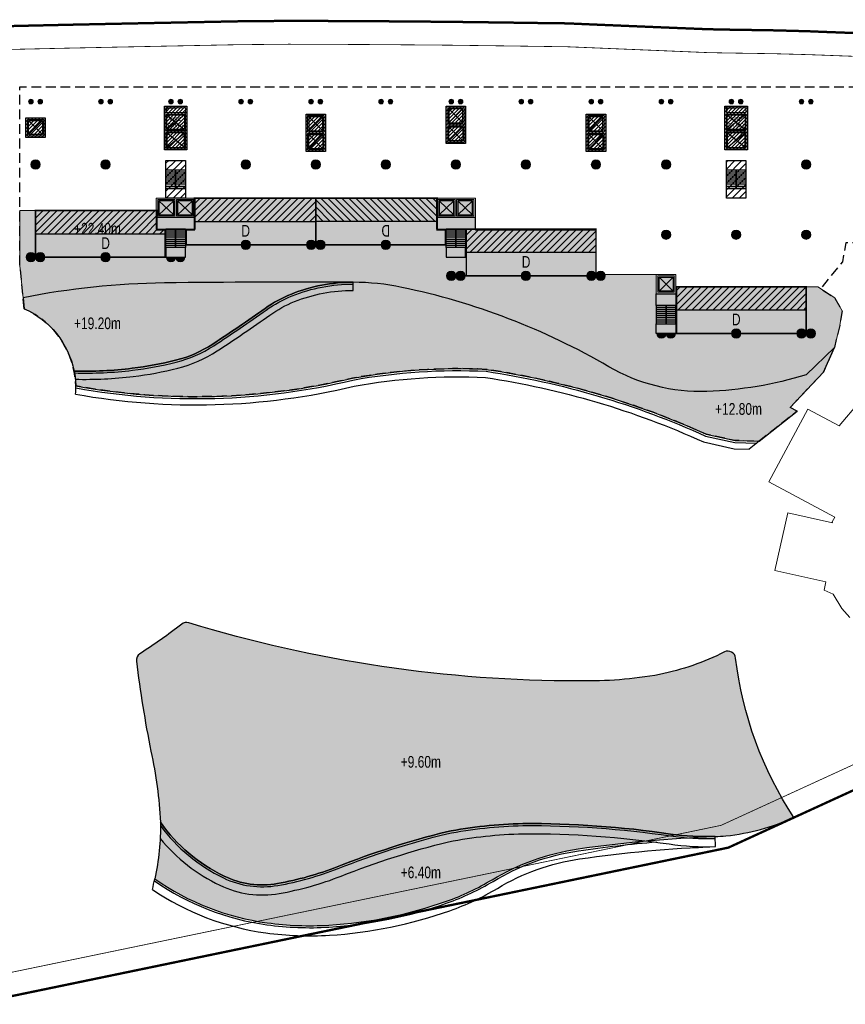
# Model space of a CAD drawing. Header units: millimetres. Extents: x -1402 to -179, y -280 to 6164.
# Tile 90 of 212: x -521 to -415, y 2138 to 2264. Entities that reach past the tile are written whole.
import ezdxf
from ezdxf.xclip import XClip

# ---------------------------------------------------------------- set-up
doc = ezdxf.new("R2010")
doc.units = ezdxf.units.MM
doc.header["$XCLIPFRAME"] = 0
for name, pattern in [('AJN-Limite', [1.25, 0.5, -0.25, 0, -0.25, 0, -0.25]), ('AJN-Projection', [0.375, 0.25, -0.125]), ('DASH', [0.35, 0.25, -0.1])]:
    doc.linetypes.add(name, pattern=pattern)
doc.layers.get('0').update_dxf_attribs({"linetype": 'CONTINUOUS'})
for name, color, linetype, lineweight in [('AJN-2-POT 120', 2, 'CONTINUOUS', 20), ('AJN-2-POT 60', 2, 'CONTINUOUS', 20), ('AJN-2-SBT-C', 2, 'CONTINUOUS', 20), ('AJN-5-ASC-C', 230, 'CONTINUOUS', 30), ('AJN-7-500-A', 10, 'CONTINUOUS', 18), ('AJN-8-252-H', 252, 'CONTINUOUS', 20), ('GEO-1-LIM-V', 10, 'AJN-Limite', 25)]:
    doc.layers.add(name, color=color, linetype=linetype, lineweight=lineweight)
for name, color, linetype, true_color in [('AJN-2-SBT-H', 7, 'CONTINUOUS', 0x6e6e6e), ('AJN-9-SRF-MARINHORIZON-CIRCULATION 50 %', 7, 'CONTINUOUS', 0xff80ff), ('AJN-9-SRF-MARINHORIZON-CIRUCLATION 100 %', 7, 'CONTINUOUS', 0xd100d1), ('AJN-9-SRF-MARINHORIZON-HOUSING DUPLEX', 7, 'CONTINUOUS', 0x96cd7e)]:
    doc.layers.add(name, color=color, linetype=linetype, true_color=true_color)
for name, color, linetype in [('AJN-2-SBT-P', 251, 'AJN-Projection'), ('AJN-2-SBT-V', 51, 'CONTINUOUS'), ('AJN-8-251-H', 251, 'CONTINUOUS'), ('AJN-8-254-H', 254, 'CONTINUOUS')]:
    doc.layers.add(name, color=color, linetype=linetype)
doc.layers.add('AJN-6-Etang', color=7, linetype='CONTINUOUS', lineweight=15, true_color=0x46a499)
doc.styles.get("Standard").update_dxf_attribs({"font": 'rs.shx', "bigfont": 'hztxt.shx'})

# ---------------------------------------------------------------- blocks, each defined once
blk = doc.blocks.new('0.60diam')
at = {"layer": 'AJN-2-SBT-H'}
h = blk.add_hatch(color=256, dxfattribs=at)
h.dxf.hatch_style = 1
edge = h.paths.add_edge_path()
edge.add_arc((0, 0), 0.3, 0, 360)
at = {"layer": 'AJN-2-POT 60', "linetype": 'Continuous'}
blk.add_circle((0, 0), 0.3, dxfattribs=at)
blk = doc.blocks.new('POT 2X0.6')
at = {"layer": 'AJN-2-POT 60'}
for p in [(-0.6, 0), (-0.6, 0), (0.6, 0), (0.6, 0)]:
    blk.add_blockref('0.60diam', p, dxfattribs=at)
blk = doc.blocks.new('1.20diam')
at = {"layer": 'AJN-2-SBT-H'}
h = blk.add_hatch(color=256, dxfattribs=at)
h.dxf.hatch_style = 1
edge = h.paths.add_edge_path()
edge.add_arc((0, 0), 0.6, 0, 360)
at = {"layer": 'AJN-2-POT 120', "linetype": 'Continuous'}
blk.add_circle((0, 0), 0.6, dxfattribs=at)
blk = doc.blocks.new('POT 2X1.2')
at = {"layer": 'AJN-2-POT 120', "linetype": 'Continuous', "rotation": 321.8181818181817}
for p in [(-0.6, 0), (0.6, 0)]:
    blk.add_blockref('1.20diam', p, dxfattribs=at)
blk = doc.blocks.new('A$C46E24FA1')
at = {"layer": 'AJN-2-SBT-V', "linetype": 'Continuous'}
for p, q in [((0, 2.34), (1.25, 2.34)), ((0, 0), (0, 2.34)), ((0, 2.08), (1.25, 2.08)), ((0, 1.82), (1.25, 1.82)), ((0, 1.56), (1.25, 1.56)), ((0, 1.3), (1.25, 1.3)), ((1.25, 2.34), (1.25, 0)), ((0, 1.04), (1.25, 1.04)), ((0, 0.78), (1.25, 0.78)), ((0, 0.52), (1.25, 0.52)), ((0, 0.26), (1.25, 0.26)), ((0, 0), (1.25, 0))]:
    blk.add_line(p, q, dxfattribs=at)
blk = doc.blocks.new('A$C614F37DA')
at = {"layer": 'AJN-2-SBT-H'}
h = blk.add_hatch(color=256, dxfattribs=at)
h.dxf.hatch_style = 1
h.paths.add_polyline_path([(-2.5, 0), (-2.5, -2.5), (2.5, -2.5), (2.5, 0)])
h.paths.add_polyline_path([(2.3, -0.2), (2.3, -2.3), (0.1, -2.3), (0.1, -0.2)], flags=16)
h.paths.add_polyline_path([(2.15, -0.35), (2.15, -2.15), (0.25, -2.15), (0.25, -0.35)], flags=0)
h.paths.add_polyline_path([(-0.1, -0.2), (-0.1, -2.3), (-2.3, -2.3), (-2.3, -0.2)], flags=16)
h.paths.add_polyline_path([(-0.25, -0.35), (-0.25, -2.15), (-2.15, -2.15), (-2.15, -0.35)], flags=0)
at = {"layer": 'AJN-2-SBT-C', "flags": 128}
for points in [[(2.5, -2.5), (2.5, 0), (-2.5, 0), (-2.5, -2.5)], [(-0.1, -2.3), (-2.3, -2.3), (-2.3, -0.2), (-0.1, -0.2)], [(2.3, -2.3), (0.1, -2.3), (0.1, -0.2), (2.3, -0.2)]]:
    blk.add_lwpolyline(points, close=True, dxfattribs=at)
at = {"layer": 'AJN-2-SBT-V', "flags": 128}
for points in [[(2.5, -2.5), (-2.5, -2.5), (-2.5, -4), (2.5, -4)], [(-1.25, -6.34), (-1.25, -7.59), (1.25, -7.59), (1.25, -6.34)]]:
    blk.add_lwpolyline(points, close=True, dxfattribs=at)
at = {"layer": 'AJN-5-ASC-C'}
for p, q in [((-0.25, -2.15), (-2.15, -0.35)), ((-2.15, -2.15), (-0.25, -0.35)), ((2.15, -2.15), (0.25, -0.35)), ((0.25, -2.15), (2.15, -0.35))]:
    blk.add_line(p, q, dxfattribs=at)
for points in [[(-0.25, -2.15), (-0.25, -0.35), (-2.15, -0.35), (-2.15, -2.15)], [(2.15, -2.15), (2.15, -0.35), (0.25, -0.35), (0.25, -2.15)]]:
    blk.add_lwpolyline(points, close=True, dxfattribs=at)
at = {"linetype": 'Continuous', "rotation": 179.9999999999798}
for p in [(0, -4), (1.25, -4)]:
    blk.add_blockref('A$C46E24FA1', p, dxfattribs=at)
blk = doc.blocks.new('A$C442B5A1A')
at = {"layer": 'AJN-2-SBT-H'}
h = blk.add_hatch(color=256, dxfattribs=at)
h.dxf.hatch_style = 1
h.paths.add_polyline_path([(-1.25, 0), (-1.25, -2.5), (1.25, -2.5), (1.25, 0)])
h.paths.add_polyline_path([(1.05, -0.2), (1.05, -2.3), (-1.05, -2.3), (-1.05, -0.2)], flags=16)
h.paths.add_polyline_path([(0.9, -0.35), (0.9, -2.15), (-0.9, -2.15), (-0.9, -0.35)], flags=0)
at = {"layer": 'AJN-2-SBT-C', "flags": 128}
for points in [[(-1.25, -2.5), (-1.25, 0), (1.25, 0), (1.25, -2.5)], [(1.05, -2.3), (1.05, -0.2), (-1.05, -0.2), (-1.05, -2.3)]]:
    blk.add_lwpolyline(points, close=True, dxfattribs=at)
at = {"layer": 'AJN-2-SBT-V', "flags": 128}
for points in [[(-1.25, -2.5), (1.25, -2.5), (1.25, -4), (-1.25, -4)], [(1.25, -6.34), (1.25, -7.59), (-1.25, -7.59), (-1.25, -6.34)]]:
    blk.add_lwpolyline(points, close=True, dxfattribs=at)
at = {"layer": 'AJN-5-ASC-C'}
for p, q in [((-0.9, -2.15), (0.9, -0.35)), ((0.9, -2.15), (-0.9, -0.35))]:
    blk.add_line(p, q, dxfattribs=at)
blk.add_lwpolyline([(-0.9, -2.15), (-0.9, -0.35), (0.9, -0.35), (0.9, -2.15)], close=True, dxfattribs=at)
at = {"linetype": 'Continuous', "xscale": -1, "rotation": 180}
for p in [(-1.25, -4), (0, -4)]:
    blk.add_blockref('A$C46E24FA1', p, dxfattribs=at)
blk = doc.blocks.new('A$C64DA66A7')
at = {"layer": 'AJN-9-SRF-MARINHORIZON-HOUSING DUPLEX'}
h = blk.add_hatch(dxfattribs=at)
h.set_pattern_fill('ANSI31', color=256, scale=0.2)
h.set_pattern_definition([(45, (19.2277, -2233.0639), (-0.4490128, 0.4490128), [])])
h.paths.add_polyline_path([(16.65, 3), (16.65, 3.49), (15.6, 3.49), (15.6, 6), (0, 6), (0, 3)])
at = {"layer": 'AJN-2-SBT-C', "const_width": 0.2, "flags": 128}
blk.add_lwpolyline([(0, 6), (15.6, 6), (15.6, 3.49), (16.65, 3.49), (16.65, 0), (0, 0)], close=True, dxfattribs=at)
at = {"layer": 'AJN-9-SRF-MARINHORIZON-HOUSING DUPLEX'}
blk.add_line((0, 3), (16.65, 3), dxfattribs=at)
at = {"layer": 'AJN-7-500-A', "insert": (9, 1.8), "char_height": 1.5, "attachment_point": 5, "rotation": 360}
blk.add_mtext_dynamic_manual_height_columns('{\\fSwis721 LtCn BT|b0|i0|c0|p34;D}', width=58.7581, gutter_width=35.69, heights=[0], dxfattribs=at)
blk = doc.blocks.new('A$C031E58AA')
at = {"layer": 'AJN-2-SBT-H'}
h = blk.add_hatch(color=256, dxfattribs=at)
h.dxf.hatch_style = 1
h.paths.add_polyline_path([(-0.6, 0, 1), (0.6, 0)])
at = {"layer": 'AJN-2-POT 120', "linetype": 'Continuous'}
blk.add_line((0.6, 0), (-0.6, 0), dxfattribs=at)
blk.add_arc((0, 0), 0.6, 180, 360, dxfattribs=at)
blk = doc.blocks.new('A$C4C7835BE')
for p in [(-0.6, 0), (0.6, 0)]:
    blk.add_blockref('A$C031E58AA', p)
blk = doc.blocks.new('A$C735C561C')
at = {"layer": 'AJN-9-SRF-MARINHORIZON-HOUSING DUPLEX'}
h = blk.add_hatch(dxfattribs=at)
h.set_pattern_fill('ANSI31', color=256, scale=0.2)
h.set_pattern_definition([(45, (-16.7723, -2234.6539), (-0.4490128, 0.4490128), [])])
h.paths.add_polyline_path([(-15.6, 6), (-15.6, 3), (0, 3), (0, 6)])
at = {"layer": 'AJN-2-SBT-C', "const_width": 0.2, "flags": 128}
blk.add_lwpolyline([(0, 6), (-15.6, 6), (-15.6, 1.9), (-16.65, 1.9), (-16.65, 0), (0, 0)], close=True, dxfattribs=at)
at = {"layer": 'AJN-9-SRF-MARINHORIZON-HOUSING DUPLEX'}
blk.add_line((-15.6, 3), (0, 3), dxfattribs=at)
at = {"layer": 'AJN-7-500-A', "insert": (-9, 1.8), "char_height": 1.5, "attachment_point": 5, "rotation": 360}
blk.add_mtext_dynamic_manual_height_columns('{\\fSwis721 LtCn BT|b0|i0|c0|p34;D}', width=58.7581, gutter_width=35.69, heights=[0], dxfattribs=at)
blk = doc.blocks.new('A$C2E201301')
at = {"layer": 'AJN-9-SRF-MARINHORIZON-HOUSING DUPLEX'}
h = blk.add_hatch(dxfattribs=at)
h.set_pattern_fill('ANSI31', color=256, scale=0.2)
h.set_pattern_definition([(45, (-52.7723, -2230.5539), (-0.4490128, 0.4490128), [])])
h.paths.add_polyline_path([(0, 3), (0, 6), (-16.65, 6), (-16.65, 3)])
at = {"layer": 'AJN-2-SBT-C', "const_width": 0.2, "flags": 128}
blk.add_lwpolyline([(0, 6), (-16.65, 6), (-16.65, 0), (0, 0)], close=True, dxfattribs=at)
at = {"layer": 'AJN-9-SRF-MARINHORIZON-HOUSING DUPLEX'}
blk.add_line((0, 3), (-16.65, 3), dxfattribs=at)
at = {"layer": 'AJN-7-500-A', "insert": (-8.98, 1.8), "char_height": 1.5, "attachment_point": 5, "rotation": 360}
blk.add_mtext_dynamic_manual_height_columns('{\\fSwis721 LtCn BT|b0|i0|c0|p34;D}', width=58.7581, gutter_width=35.69, heights=[0], dxfattribs=at)
blk = doc.blocks.new('A$C0264420A')
at = {"layer": 'AJN-9-SRF-MARINHORIZON-CIRCULATION 50 %'}
h = blk.add_hatch(dxfattribs=at)
h.set_pattern_fill('ANSI31', color=256, scale=0.2)
h.set_pattern_definition([(45, (501.2277, -440.6539), (-0.4490128, 0.4490128), [])])
h.paths.add_polyline_path([(-1.25, 4.84), (1.25, 4.84), (1.25, 0), (-1.25, 0)])
at = {"layer": 'AJN-2-SBT-V', "flags": 128}
for points in [[(-1.25, 3.59), (-1.25, 4.84), (1.25, 4.84), (1.25, 3.59), (-1.25, 3.59)], [(-1.25, 0), (-1.25, 1.25), (1.25, 1.25), (1.25, 0), (-1.25, 0)]]:
    blk.add_lwpolyline(points, dxfattribs=at)
at = {"layer": 'AJN-9-SRF-MARINHORIZON-CIRCULATION 50 %'}
blk.add_lwpolyline([(-1.25, 4.84), (1.25, 4.84), (1.25, 0), (-1.25, 0)], close=True, dxfattribs=at)
at = {"linetype": 'Continuous', "rotation": 180}
for p in [(0, 3.59), (1.25, 3.59)]:
    blk.add_blockref('A$C46E24FA1', p, dxfattribs=at)
blk = doc.blocks.new('A$C63A44B90')
at = {"layer": 'AJN-2-SBT-H'}
h = blk.add_hatch(color=256, dxfattribs=at)
h.dxf.hatch_style = 1
h.paths.add_polyline_path([(-1.45, 0), (1.45, 0), (1.45, 5.6), (-1.45, 5.6)])
h.paths.add_polyline_path([(-1.25, 4.8), (1.25, 4.8), (1.25, 5.4), (-1.25, 5.4)], flags=16)
h.paths.add_polyline_path([(1.25, 4.6), (1.25, 2.5), (-1.25, 2.5), (-1.25, 4.6)], flags=16)
h.paths.add_polyline_path([(1.15, 4.5), (1.15, 2.6), (-1.15, 2.6), (-1.15, 4.5)], flags=0)
h.paths.add_polyline_path([(1.25, 2.3), (1.25, 0.2), (-1.25, 0.2), (-1.25, 2.3)], flags=16)
h.paths.add_polyline_path([(1.15, 2.2), (1.15, 0.3), (-1.15, 0.3), (-1.15, 2.2)], flags=0)
h.paths.add_polyline_path([(-0.93, 2.6), (0.92, 2.6), (0.92, 4.5), (-0.93, 4.5)], flags=8)
at = {"layer": 'AJN-9-SRF-MARINHORIZON-CIRUCLATION 100 %'}
h = blk.add_hatch(dxfattribs=at)
h.set_pattern_fill('ANSI31', color=256, scale=0.1, angle=342.8337)
h.set_pattern_definition([(45, (4295.468, -2573.9734), (-0.224506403, 0.224506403), [])])
h.paths.add_polyline_path([(1.45, 0), (1.45, 5.6), (-1.45, 5.6), (-1.45, 0)])
at = {"layer": 'AJN-2-SBT-C', "flags": 128}
for points in [[(-1.45, 0), (1.45, 0), (1.45, 5.6), (-1.45, 5.6)], [(-1.25, 5.4), (1.25, 5.4), (1.25, 4.8), (-1.25, 4.8)], [(1.25, 2.5), (-1.25, 2.5), (-1.25, 4.6), (1.25, 4.6)], [(-1.25, 0.2), (-1.25, 2.3), (1.25, 2.3), (1.25, 0.2)]]:
    blk.add_lwpolyline(points, close=True, dxfattribs=at)
at = {"layer": 'AJN-5-ASC-C'}
for p, q in [((1.15, 4.5), (-1.15, 2.6)), ((-1.15, 4.5), (1.15, 2.6)), ((1.15, 0.3), (-1.15, 2.2)), ((-1.15, 0.3), (1.15, 2.2))]:
    blk.add_line(p, q, dxfattribs=at)
at = {"layer": 'AJN-5-ASC-C', "flags": 128}
for points in [[(1.15, 4.5), (1.15, 2.6), (-1.15, 2.6), (-1.15, 4.5)], [(1.15, 0.3), (1.15, 2.2), (-1.15, 2.2), (-1.15, 0.3)]]:
    blk.add_lwpolyline(points, close=True, dxfattribs=at)
at = {"layer": 'AJN-8-251-H', "flags": 128}
blk.add_lwpolyline([(1.25, 5.4), (-1.15, 5.3), (-1.25, 4.8)], dxfattribs=at)
at = {"layer": 'AJN-9-SRF-MARINHORIZON-CIRUCLATION 100 %'}
blk.add_lwpolyline([(-1.45, 5.6), (1.45, 5.6), (1.45, 0), (-1.45, 0)], close=True, dxfattribs=at)
at = {"layer": 'AJN-7-500-A', "insert": (0, 3.55), "char_height": 0.5, "attachment_point": 5}
blk.add_mtext_dynamic_manual_height_columns('{\\fSwis721 LtCn BT|b0|i0|c0|p34;FIRE\\PFITING}', width=11.105, gutter_width=35.69, heights=[0], dxfattribs=at)
blk = doc.blocks.new('A$C122A62CA')
at = {"layer": 'AJN-2-SBT-H'}
h = blk.add_hatch(color=256, dxfattribs=at)
h.dxf.hatch_style = 1
h.paths.add_polyline_path([(-1.25, -4.8), (1.25, -4.8), (1.25, 0), (-1.25, 0)])
h.paths.add_polyline_path([(1.05, -4.6), (1.05, -2.5), (-1.05, -2.5), (-1.05, -4.6)], flags=16)
h.paths.add_polyline_path([(1.05, -2.3), (-1.05, -2.3), (-1.05, -0.2), (1.05, -0.2)], flags=16)
at = {"layer": 'AJN-9-SRF-MARINHORIZON-CIRUCLATION 100 %'}
h = blk.add_hatch(dxfattribs=at)
h.set_pattern_fill('ANSI31', color=256, scale=0.1, angle=342.8337)
h.set_pattern_definition([(45, (4295.668, -2579.5734), (-0.224506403, 0.224506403), [])])
h.paths.add_polyline_path([(1.25, -4.8), (1.25, 0), (-1.25, 0), (-1.25, -4.8)])
at = {"layer": 'AJN-2-SBT-C', "flags": 128}
for points in [[(-1.25, 0), (1.25, 0), (1.25, -4.8), (-1.25, -4.8)], [(-1.05, -0.2), (-1.05, -2.3), (1.05, -2.3), (1.05, -0.2)], [(1.05, -4.6), (1.05, -2.5), (-1.05, -2.5), (-1.05, -4.6)]]:
    blk.add_lwpolyline(points, close=True, dxfattribs=at)
at = {"layer": 'AJN-5-ASC-C'}
for p, q in [((-0.9, -0.35), (0.9, -2.15)), ((-0.9, -2.15), (0.9, -0.35)), ((-0.9, -4.45), (0.9, -2.65)), ((-0.9, -2.65), (0.9, -4.45))]:
    blk.add_line(p, q, dxfattribs=at)
for points in [[(-0.9, -0.35), (-0.9, -2.15), (0.9, -2.15), (0.9, -0.35)], [(-0.9, -4.45), (-0.9, -2.65), (0.9, -2.65), (0.9, -4.45)]]:
    blk.add_lwpolyline(points, close=True, dxfattribs=at)
at = {"layer": 'AJN-9-SRF-MARINHORIZON-CIRUCLATION 100 %'}
blk.add_lwpolyline([(-1.25, 0), (1.25, 0), (1.25, -4.8), (-1.25, -4.8)], close=True, dxfattribs=at)
blk = doc.blocks.new('A$C2D0056E9')
at = {"layer": 'AJN-2-SBT-H'}
h = blk.add_hatch(color=256, dxfattribs=at)
h.dxf.hatch_style = 1
h.paths.add_polyline_path([(0, 0), (0, -2.5), (2.5, -2.5), (2.5, 0)])
h.paths.add_polyline_path([(2.3, -2.3), (2.3, -0.2), (0.2, -0.2), (0.2, -2.3)], flags=16)
at = {"layer": 'AJN-9-SRF-MARINHORIZON-CIRUCLATION 100 %'}
h = blk.add_hatch(dxfattribs=at)
h.set_pattern_fill('ANSI31', color=256, scale=0.1, angle=342.8337)
h.set_pattern_definition([(45, (4296.918, -2579.5734), (-0.224506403, 0.224506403), [])])
h.paths.add_polyline_path([(2.5, -2.5), (2.5, 0), (0, 0), (0, -2.5)])
at = {"layer": 'AJN-2-SBT-C', "flags": 128}
for points in [[(0, 0), (0, -2.5), (2.5, -2.5), (2.5, 0)], [(0.2, -2.3), (0.2, -0.2), (2.3, -0.2), (2.3, -2.3)]]:
    blk.add_lwpolyline(points, close=True, dxfattribs=at)
at = {"layer": 'AJN-5-ASC-C'}
for p, q in [((0.35, -0.35), (2.15, -2.15)), ((0.35, -2.15), (2.15, -0.35))]:
    blk.add_line(p, q, dxfattribs=at)
blk.add_lwpolyline([(0.35, -0.35), (2.15, -0.35), (2.15, -2.15), (0.35, -2.15)], close=True, dxfattribs=at)
at = {"layer": 'AJN-9-SRF-MARINHORIZON-CIRUCLATION 100 %'}
blk.add_lwpolyline([(0, 0), (2.5, 0), (2.5, -2.5), (0, -2.5)], close=True, dxfattribs=at)
blk = doc.blocks.new('A$C286A4316')
at = {"layer": 'AJN-6-Etang', "transparency": 33554687}
h = blk.add_hatch(color=256, dxfattribs=at)
h.dxf.hatch_style = 1
h.set_gradient(color1=(188, 236, 246), rotation=200, centered=1, tint=0.8, name='INVCURVED')
h.paths.add_polyline_path([(-27.6, 17.56, -0.074811), (-77.74, 25.03, 0.245645), (-78.65, 24.86, -0.025117), (-84.03, 21.05, 0.290237), (-84.48, 20.09, 0.017672), (-82.61, 8.52, -0.044173), (-81.39, -0.6, 0.127781), (-73.18, -7.53, 0.155868), (-66.35, -8.47, 0.051082), (-58.66, -6.31, -0.033208), (-44.65, -1.83, -0.041772), (-34.82, -0.77, -0.037838), (-15.84, -2.11, 0.04487), (-10.11, -2.43, 0.010777), (-8.73, -2.35, 0.076641), (0, 0, -0.116912), (-7.49, 20.5, 0.520201), (-8.93, 21.28, -0.065218), (-17.25, 18.38, -0.049207)])
h = blk.add_hatch(color=256, dxfattribs=at)
h.dxf.hatch_style = 1
h.set_gradient(color1=(98, 211, 234), color2=(237, 250, 252), rotation=220, centered=1, tint=0.8, name='INVCURVED')
h.paths.add_polyline_path([(-44.62, -10.74, 0.050496), (-38.78, -7.98, -0.099555), (-27.72, -4.02, -0.027551), (-10.11, -2.43, -0.04487), (-15.84, -2.11, 0.037838), (-34.82, -0.77, 0.041772), (-44.65, -1.83, 0.033208), (-58.66, -6.31, -0.051082), (-66.35, -8.47, -0.155868), (-73.18, -7.53, -0.127781), (-81.39, -0.6, -0.057308), (-82.1, -7.88, 0.11913), (-67.67, -13.52, 0.049447), (-59.75, -13.82, 0.069735)])
at = {"layer": 'AJN-2-SBT-V', "flags": 128}
for points in [[(-7.49, 20.5, 0.520201), (-8.93, 21.28, -0.065218), (-17.25, 18.38, -0.049207), (-27.6, 17.56, -0.074811), (-77.74, 25.03, 0.245645), (-78.65, 24.86, -0.025117), (-84.03, 21.05, 0.290237), (-84.48, 20.09, 0.017672), (-82.61, 8.52, -0.044173), (-81.39, -0.6, 0.127781), (-73.18, -7.53, 0.155868), (-66.35, -8.47, 0.051082), (-58.66, -6.31, -0.033208), (-44.65, -1.83, -0.041772), (-34.82, -0.77, -0.037838), (-15.84, -2.11, 0.04487), (-10.11, -2.43, 0.010777), (-8.73, -2.35, 0.076641), (0, 0, -0.116912)], [(-27.72, -4.02, -0.027551), (-10.11, -2.43, -0.04487), (-15.84, -2.11, 0.037838), (-34.82, -0.77, 0.041772), (-44.65, -1.83, 0.033208), (-58.66, -6.31, -0.051082), (-66.35, -8.47, -0.155868), (-73.18, -7.53, -0.127781), (-81.39, -0.6, -0.057308), (-82.1, -7.88, 0.11913), (-67.67, -13.52, 0.049447), (-59.75, -13.82, 0.069735), (-44.62, -10.74, 0.050496), (-38.78, -7.98, -0.099555)]]:
    blk.add_lwpolyline(points, format="xyb", close=True, dxfattribs=at)
at = {"layer": 'AJN-8-251-H', "linetype": 'Continuous'}
blk.add_line((-10.06, -3.73), (-10.11, -2.43), dxfattribs=at)
at = {"layer": 'AJN-8-251-H', "linetype": 'Continuous', "flags": 128}
for points in [[(-81.38, -1.03, 0.123579), (-73.29, -7.75, 0.155868), (-66.31, -8.72, 0.051082), (-58.56, -6.54, -0.033193), (-44.59, -2.08, -0.041735), (-34.82, -1.02, -0.037833), (-15.87, -2.35, 0.04487), (-10.1, -2.68, 0.000003), (-10.1, -2.68)], [(-81.42, -2.69, 0.10881), (-73.74, -8.7, 0.155868), (-66.13, -9.75, 0.051082), (-58.18, -7.52, -0.033131), (-44.37, -3.1, -0.041574), (-34.8, -2.07, -0.037813), (-16.03, -3.39, 0.04487), (-10.06, -3.73, 0.000016), (-10.06, -3.73)], [(-82.42, -9.24, 0.115332), (-67.84, -14.81, 0.049447), (-59.67, -15.12, 0.069735), (-44.19, -11.96, 0.050496), (-38.1, -9.09, -0.099555), (-27.53, -5.31, -0.027551), (-10.06, -3.73)], [(-82.15, -8.14, 0.118335), (-67.7, -13.77, 0.049447), (-59.74, -14.07, 0.069735), (-44.54, -10.97, 0.050496), (-38.65, -8.19, -0.099555), (-27.68, -4.27, -0.015801), (-17.62, -3.12, -0.015801)]]:
    blk.add_lwpolyline(points, format="xyb", dxfattribs=at)
at = {"layer": 'AJN-8-251-H', "linetype": 'Continuous'}
blk.add_arc((-113.41, -1.17), 32.02, 345.4064, 347.901, dxfattribs=at)
at = {"layer": 'AJN-7-500-A', "char_height": 1.5, "attachment_point": 8}
for s, insert in [('{\\fSwis721 LtCn BT|b0|i0|c0|p34;+9.60m}', (-47.93, 6.39)), ('{\\fSwis721 LtCn BT|b0|i0|c0|p34;+6.40m}', (-47.93, -7.81))]:
    blk.add_mtext_dynamic_manual_height_columns(s, width=11.105, gutter_width=35.69, heights=[0], dxfattribs=dict(at, insert=insert))
blk = doc.blocks.new('VILLAGE 21.00')
at = {"layer": 'AJN-2-SBT-C', "flags": 128}
blk.add_lwpolyline([(-410.75, 118.06), (-416.01, 111.91), (-420.02, 114.05), (-425.01, 104.69), (-416.54, 100.17), (-416.89, 99.54), (-416.85, 99.43), (-422.59, 100.72), (-424.26, 93.31), (-417.7, 91.83), (-417.93, 90.78), (-416.75, 90.27), (-415.65, 88.42), (-414.63, 87.27)], dxfattribs=at)

msp = doc.modelspace()

# ---------------------------------------------------------------- hatches: boundary and pattern name
at = {"layer": 'AJN-6-Etang', "linetype": 'Continuous', "transparency": 33554687}
h = msp.add_hatch(color=256, dxfattribs=at)
h.dxf.hatch_style = 1
h.set_gradient(color1=(119, 214, 243), color2=(176, 231, 248), rotation=200, centered=1, tint=0.8, name='INVCURVED')
h.paths.add_polyline_path([(-506.8, 2219.28, 0.031487), (-501.23, 2220.31, 0.083115), (-496.47, 2222.39, 0.00968), (-489.73, 2226.98, -0.058464), (-486.36, 2228.82, -0.097528), (-478.42, 2230.34, 0.004716), (-502.67, 2230.25, 0.04553), (-520.82, 2228.35), (-520.68, 2226.94, -0.242251), (-514.28, 2218.93, 0.037372)])
h = msp.add_hatch(color=256, dxfattribs=at)
h.dxf.hatch_style = 1
h.set_gradient(color1=(181, 223, 247), color2=(190, 227, 248), rotation=200, centered=1, tint=0.8, name='INVCURVED')
h.paths.add_polyline_path([(-461.33, 2219.15, -0.0693), (-433.07, 2210.82), (-429.37, 2210), (-426.27, 2209.92), (-421.37, 2213.79), (-422.3, 2214.25), (-418, 2218.8), (-416.61, 2221.95), (-420.23, 2218.45, -0.066932), (-433, 2216.31, -0.140957), (-445.56, 2219.48, 0.080797), (-472.18, 2229.68, 0.049852), (-478.42, 2230.34, 0.097528), (-486.36, 2228.82, 0.058464), (-489.73, 2226.98, -0.00968), (-496.47, 2222.39, -0.083115), (-501.23, 2220.31, -0.031487), (-506.8, 2219.28, -0.037372), (-514.28, 2218.93, -0.043048), (-514.06, 2217.02, 0.104306), (-478.52, 2218.02, -0.0575)])
at = {"layer": 'AJN-8-254-H'}
h = msp.add_hatch(color=255, dxfattribs=at)
h.dxf.hatch_style = 1
h.paths.add_polyline_path([(-447.23, 2237.05), (-462.73, 2237.05), (-462.73, 2241.15), (-503.73, 2241.15), (-503.73, 2239.56), (-521.23, 2239.56), (-521.23, 2232.44), (-520.82, 2228.35, -0.04553), (-502.67, 2230.25, -0.004716), (-478.42, 2230.34, -0.049852), (-472.18, 2229.68, -0.080797), (-445.56, 2219.48, 0.140957), (-433, 2216.31, 0.066932), (-420.23, 2218.45), (-416.61, 2221.95), (-415.91, 2224.78), (-415.6, 2226.66), (-416.56, 2228.32), (-418.73, 2229.76), (-436.98, 2229.76), (-436.98, 2231.35), (-447.23, 2231.35)])

# ---------------------------------------------------------------- linework, layer by layer
at = {"layer": 'AJN-2-SBT-P', "ltscale": 5, "flags": 128}
msp.add_lwpolyline([(-520.68, 2226.94), (-521.23, 2232.44), (-521.23, 2255.45), (-405.98, 2255.45), (-407.26, 2238.45), (-409.74, 2237.59), (-409.88, 2235.44), (-415.15, 2235.4), (-415.58, 2232.95), (-418.36, 2229.52), (-416.56, 2228.32), (-415.6, 2226.66), (-415.91, 2224.78), (-416.61, 2221.95), (-418, 2218.8), (-422.3, 2214.25), (-421.37, 2213.79), (-426.27, 2209.92), (-429.37, 2210), (-433.07, 2210.82, 0.0693), (-461.33, 2219.15, 0.0575), (-478.52, 2218.02, -0.104306), (-514.06, 2217.02, 0.288306)], format="xyb", close=True, dxfattribs=at)
at = {"layer": 'AJN-2-SBT-V', "linetype": 'Continuous', "flags": 128}
for points in [[(-520.68, 2226.94, -0.242251), (-514.28, 2218.93, 0.037372), (-506.8, 2219.28, 0.031487), (-501.23, 2220.31, 0.083115), (-496.47, 2222.39, 0.00968), (-489.73, 2226.98, -0.058464), (-486.36, 2228.82, -0.097528), (-478.42, 2230.34, 0.004716), (-502.67, 2230.25, 0.04553), (-520.82, 2228.35)], [(-420.23, 2218.45, -0.066932), (-433, 2216.31, -0.140957), (-445.56, 2219.48, 0.080797), (-472.18, 2229.68, 0.049852), (-478.42, 2230.34, 0.097528), (-486.36, 2228.82, 0.058464), (-489.73, 2226.98, -0.00968), (-496.47, 2222.39, -0.083115), (-501.23, 2220.31, -0.031487), (-506.8, 2219.28, -0.037372), (-514.28, 2218.93, -0.043048), (-514.06, 2217.02, 0.104306), (-478.52, 2218.02, -0.0575), (-461.33, 2219.15, -0.0693), (-433.07, 2210.82), (-429.37, 2210), (-426.27, 2209.92), (-421.37, 2213.79), (-422.3, 2214.25), (-418, 2218.8), (-416.61, 2221.95)]]:
    msp.add_lwpolyline(points, format="xyb", close=True, dxfattribs=at)
at = {"layer": 'AJN-8-251-H'}
msp.add_line((-478.43, 2229.29), (-478.42, 2230.34), dxfattribs=at)
at = {"layer": 'AJN-8-251-H', "linetype": 'Continuous'}
msp.add_line((-426.27, 2209.92), (-427.56, 2208.9), dxfattribs=at)
at = {"layer": 'AJN-8-251-H', "linetype": 'Continuous', "flags": 128}
for points in [[(-514.23, 2218.68, 0.037099), (-506.77, 2219.03, 0.031487), (-501.17, 2220.07, 0.083115), (-496.34, 2222.18, 0.00968), (-489.59, 2226.77, -0.058464), (-486.26, 2228.59, -0.097528), (-478.42, 2230.09, -0.026858)], [(-514.12, 2217.88, 0.036437), (-506.67, 2218.23, 0.031487), (-500.97, 2219.29, 0.083115), (-495.9, 2221.51, 0.00968), (-489.13, 2226.12, -0.058464), (-485.96, 2227.85, -0.097528), (-478.43, 2229.29)], [(-514.06, 2216.77, 0.104141), (-478.47, 2217.77, -0.057436), (-461.35, 2218.9, -0.069332), (-433.15, 2210.58), (-429.4, 2209.75), (-426.58, 2209.68)], [(-514.08, 2215.96, 0.103732), (-478.31, 2216.99, -0.057227), (-461.43, 2218.1, -0.069434), (-433.41, 2209.82), (-429.5, 2208.95), (-427.56, 2208.9)]]:
    msp.add_lwpolyline(points, format="xyb", dxfattribs=at)
at = {"layer": 'AJN-8-251-H', "linetype": 'Continuous'}
msp.add_arc((-525.25, 2216.72), 11.2, 356.1019, 1.5457, dxfattribs=at)
at = {"layer": 'AJN-8-252-H', "linetype": 'Continuous', "flags": 128}
msp.add_lwpolyline([(-418.73, 2229.76), (-436.98, 2229.76), (-436.98, 2231.35), (-447.23, 2231.35), (-447.23, 2237.05), (-462.73, 2237.05), (-462.73, 2241.15), (-503.73, 2241.15), (-503.73, 2239.56), (-521.23, 2239.56), (-521.23, 2232.44), (-520.82, 2228.35, -0.04553), (-502.67, 2230.25, -0.004716), (-478.42, 2230.34, -0.049852), (-472.18, 2229.68, -0.080797), (-445.56, 2219.48, 0.140957), (-433, 2216.31, 0.066932), (-420.23, 2218.45), (-416.61, 2221.95), (-415.91, 2224.78), (-415.6, 2226.66), (-416.56, 2228.32)], format="xyb", close=True, dxfattribs=at)
at = {"layer": 'GEO-1-LIM-V', "linetype": 'Continuous', "ltscale": 25, "const_width": 0.3}
for points in [[(-414.12, 2262.36), (-417.86, 2262.5), (-419.82, 2262.58), (-424.2, 2262.7), (-430.73, 2262.8), (-432.97, 2262.85), (-438.66, 2263.08), (-446.35, 2263.4), (-450.99, 2263.6), (-452.89, 2263.62), (-458.61, 2263.7), (-466.33, 2263.8), (-475.07, 2263.87), (-480.84, 2263.9), (-486.71, 2263.92), (-493.25, 2263.86), (-503.27, 2263.66), (-508.67, 2263.55), (-514.47, 2263.43), (-519.4, 2263.32), (-522.87, 2263.24)], [(-526.65, 2137.72), (-430.23, 2157.7), (-388.7, 2176.75)]]:
    msp.add_lwpolyline(points, dxfattribs=at)
at = {"layer": 'GEO-1-LIM-V', "linetype": 'DASH', "ltscale": 5, "const_width": 0.1}
for points in [[(-414.24, 2259.37), (-417.97, 2259.51), (-419.92, 2259.58), (-424.27, 2259.7), (-430.79, 2259.8), (-433.06, 2259.85), (-438.78, 2260.09), (-446.47, 2260.41), (-451.08, 2260.6), (-452.93, 2260.62), (-458.64, 2260.7), (-466.36, 2260.8), (-475.09, 2260.87), (-480.86, 2260.9), (-486.7, 2260.92), (-493.21, 2260.86), (-503.21, 2260.66), (-508.61, 2260.55), (-514.4, 2260.43), (-519.33, 2260.32), (-522.81, 2260.24)], [(-527.44, 2140.62), (-431.17, 2160.56), (-391.63, 2178.7)]]:
    msp.add_lwpolyline(points, dxfattribs=at)

# ---------------------------------------------------------------- block references
ref = msp.add_blockref('VILLAGE 21.00', (0, 2100))
XClip(ref).set_block_clipping_path([(-385.6608532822, 161.2708156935), (-396.4487420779, 162.0702401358), (-399.5822066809, 162.0737247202), (-404.5592230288, 161.9548026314), (-406.3471408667, 162.0701328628), (-410.2354652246, 162.2170042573), (-414.1244942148, 162.3639022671), (-417.8565137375, 162.5048696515), (-419.8186386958, 162.5789838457), (-424.2029751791, 162.6963480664), (-430.7329854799, 162.803790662), (-432.9726340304, 162.848200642), (-438.6557261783, 163.0838248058), (-446.3492318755, 163.402801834), (-450.9945320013, 163.5971387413), (-452.8935315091, 163.6217962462), (-458.6050533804, 163.6971216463), (-466.3263016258, 163.7989519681), (-475.0682232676, 163.8748528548), (-480.8446134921, 163.8976170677), (-486.7104473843, 163.9207337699), (-493.2538970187, 163.8583237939), (-503.2741676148, 163.656948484), (-508.6718693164, 163.5484719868), (-514.4674861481, 163.4319986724), (-519.3978180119, 163.3235647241), (-522.8727993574, 163.2403812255), (-528.0328505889, 163.1320024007), (-532.6230184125, 163.0551307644), (-538.4653241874, 163.1438606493), (-544.7873582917, 162.4714673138), (-548.8842307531, 162.2904464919), (-550.731783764, 162.2148483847), (-554.5838173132, 162.057231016), (-560.10623646, 161.8934090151), (-563.870560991, 161.7677397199), (-568.0312107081, 161.4266334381), (-571.8413346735, 161.1179010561), (-577.586290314, 160.6523902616), (-585.2830575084, 160.0287251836), (-589.1066534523, 159.7189011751), (-592.9460432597, 159.4077973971), (-597.6497304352, 159.0266600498), (-601.411003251, 158.5608694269), (-605.1832853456, 158.0937154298), (-608.9811448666, 157.6233939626), (-610.9189722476, 157.3834162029), (-612.7981530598, 157.1621021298), (-614.7177716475, 156.9129783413), (-616.6212367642, 156.6772559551), (-618.5250564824, 156.4414896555), (-620.4414612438, 156.2041648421), (-624.2503464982, 155.7324779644), (-624.6954922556, 155.6291279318), (-626.8973120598, 155.2102774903), (-628.7209430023, 154.8234161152), (-630.6348667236, 154.4174002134), (-632.4190100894, 154.0389156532), (-634.3427333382, 153.6308209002), (-636.2958620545, 153.2164881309), (-638.1979508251, 152.8129828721), (-639.9880201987, 152.4332411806), (-641.8962975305, 152.0284230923), (-643.7374544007, 151.6378438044), (-645.4893456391, 151.2662011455), (-647.4403967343, 150.852309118), (-649.401836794, 150.4362131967), (-651.2801234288, 150.0377572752), (-652.0511223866, 149.8636865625), (-653.30650346, 149.5244860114), (-656.1830043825, 148.715639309), (-659.4749600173, 147.7899704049), (-661.3207441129, 147.2709521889), (-665.6953747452, 146.0408446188), (-670.8552408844, 144.5899357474), (-676.414739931, 143.0266536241), (-681.743168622, 141.4903526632), (-687.1055278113, 139.8945571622), (-691.2185810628, 138.6790788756), (-694.5550328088, 137.6891821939), (-698.2454736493, 136.5942599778), (-703.1448318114, 135.0922609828), (-705.4442357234, 134.2090412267), (-710.5240815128, 132.2200926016), (-715.1363151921, 130.3014764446), (-719.4438570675, 128.5367675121), (-722.4950357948, 127.3487261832), (-724.143686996, 126.4882054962), (-726.392128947, 125.3803738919), (-732.0415379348, 123.7378919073), (-736.574164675, 121.1785250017), (-740.909718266, 119.2097836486), (-746.4276968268, 116.6504191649), (-749.8644811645, 115.221784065), (-754.3353266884, 112.7971738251), (-765.3208293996, 106.4166192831), (-773.8793028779, 101.0569524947), (-783.4769755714, 94.0098825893), (-785.9053023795, 87.3580498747), (-785.577219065, 82.9826455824), (-779.6016890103, 72.2240050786), (-774.4032194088, 64.1132946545), (-770.9598076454, 58.7450201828), (-764.1540881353, 48.2727202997), (-759.7065812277, 41.6739747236), (-756.4502605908, 36.8121454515), (-753.1055995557, 31.769981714), (-747.5052165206, 23.4622896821), (-742.4073957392, 15.3571791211), (-739.5699916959, 12.2299300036), (-737.2850765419, 9.2770084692), (-736.7488876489, 7.5995148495), (-728.1359285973, -5.2317022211), (-726.836133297, -7.094867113), (-726.1532118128, -8.5019898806), (-725.3849251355, -9.482710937), (-724.5761915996, -10.6740133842), (-724.0261309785, -11.2707597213), (-718.6429241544, -19.3505886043), (-713.6669734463, -26.8264530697), (-708.440901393, -34.6995184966), (-704.2163303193, -41.1394723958), (-608.8972892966, 9.3724680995), (-526.6476892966, 37.7212680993), (-430.2313892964, 57.6950680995), (-388.6950892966, 76.7467680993)])
for name, p in [('A$C63A44B90', (-501.23, 2247.35)), ('A$C122A62CA', (-483.23, 2251.95)), ('A$C122A62CA', (-465.23, 2252.95)), ('A$C122A62CA', (-447.23, 2251.95)), ('A$C63A44B90', (-429.23, 2247.35)), ('A$C2D0056E9', (-520.48, 2251.45)), ('A$C0264420A', (-501.23, 2241.15)), ('A$C0264420A', (-429.23, 2241.15)), ('A$C614F37DA', (-501.23, 2241.15)), ('A$C735C561C', (-483.23, 2235.15)), ('A$C614F37DA', (-465.23, 2241.15)), ('A$C64DA66A7', (-519.23, 2233.56)), ('A$C2E201301', (-447.23, 2231.15)), ('A$C4C7835BE', (-501.23, 2233.56)), ('A$C442B5A1A', (-438.23, 2231.35)), ('A$C2E201301', (-420.23, 2223.76)), ('A$C4C7835BE', (-438.23, 2223.76)), ('A$C286A4316', (-421.8, 2161.56))]:
    msp.add_blockref(name, p)
at = {"xscale": -1}
msp.add_blockref('A$C735C561C', (-483.23, 2235.15), dxfattribs=at)
at = {"layer": 'AJN-2-POT 120', "linetype": 'Continuous', "rotation": 321.8181818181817}
for p in [(-519.23, 2245.45), (-510.23, 2245.45), (-492.23, 2245.45), (-483.23, 2245.45), (-474.23, 2245.45), (-465.23, 2245.45), (-456.23, 2245.45), (-447.23, 2245.45), (-438.23, 2245.45), (-420.23, 2245.45), (-438.23, 2236.45), (-429.23, 2236.45), (-420.23, 2236.45), (-492.23, 2235.15), (-474.23, 2235.15), (-510.23, 2233.56), (-456.23, 2231.15), (-429.21, 2223.76)]:
    msp.add_blockref('1.20diam', p, dxfattribs=at)
at = {"layer": 'AJN-2-POT 120'}
for p in [(-483.23, 2235.15), (-519.23, 2233.56), (-465.23, 2231.15), (-447.23, 2231.15), (-420.23, 2223.76)]:
    msp.add_blockref('POT 2X1.2', p, dxfattribs=at)
at = {"layer": 'AJN-2-POT 60'}
for p in [(-519.23, 2253.55), (-519.23, 2253.55), (-510.23, 2253.55), (-510.23, 2253.55), (-501.23, 2253.55), (-501.23, 2253.55), (-492.23, 2253.55), (-492.23, 2253.55), (-483.23, 2253.55), (-483.23, 2253.55), (-474.23, 2253.55), (-474.23, 2253.55), (-465.23, 2253.55), (-465.23, 2253.55), (-456.23, 2253.55), (-456.23, 2253.55), (-447.23, 2253.55), (-447.23, 2253.55), (-438.23, 2253.55), (-438.23, 2253.55), (-429.23, 2253.55), (-429.23, 2253.55), (-420.23, 2253.55), (-420.23, 2253.55)]:
    msp.add_blockref('POT 2X0.6', p, dxfattribs=at)

# ---------------------------------------------------------------- texts
at = {"layer": 'AJN-7-500-A', "char_height": 1.5, "attachment_point": 8}
for s, insert in [('{\\fSwis721 LtCn BT|b0|i0|c0|p34;+22.40m}', (-511.27, 2236.44)), ('{\\fSwis721 LtCn BT|b0|i0|c0|p34;+19.20m}', (-511.27, 2224.29)), ('{\\fSwis721 LtCn BT|b0|i0|c0|p34;+12.80m}', (-428.92, 2213.29))]:
    msp.add_mtext_dynamic_manual_height_columns(s, width=11.105, gutter_width=35.69, heights=[0], dxfattribs=dict(at, insert=insert))

doc.saveas('drawing.dxf')
